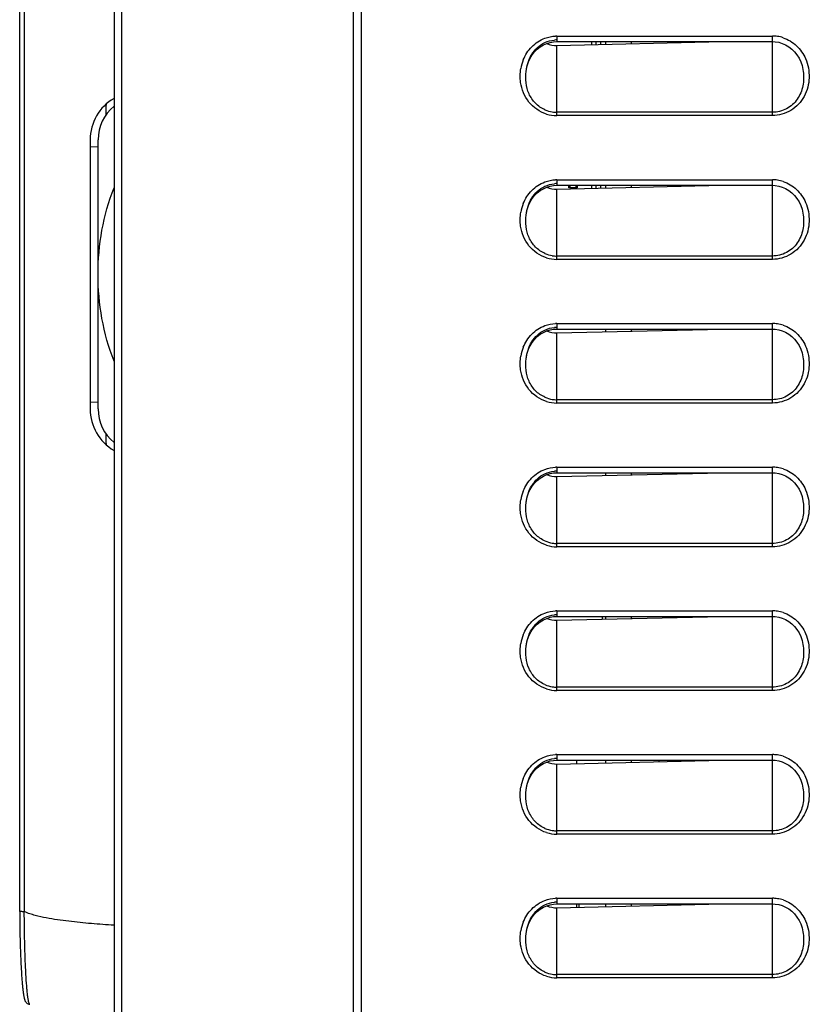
# Model space of a CAD drawing. Header units: millimetres. Extents: x 0 to 1000, y 0 to 850.
# Tile 70 of 80: x 506 to 555, y 461 to 522. Entities that reach past the tile are written whole.
import ezdxf

# ---------------------------------------------------------------- set-up
doc = ezdxf.new("R2010")
doc.units = ezdxf.units.MM
doc.header["$LTSCALE"] = 55.407407
for name, color, linetype in [('00_COMPONENTS', 7, 'CONTINUOUS'), ('CONGES', 7, 'CONTINUOUS'), ('DEPOUILLE', 7, 'CONTINUOUS')]:
    doc.layers.add(name, color=color, linetype=linetype)

msp = doc.modelspace()

# ---------------------------------------------------------------- linework, layer by layer
at = {"layer": '00_COMPONENTS', "color": 7, "linetype": 'CONTINUOUS'}
for p, q in [((505.891, 466.514), (505.891, 561.451)), ((511.804, 561.451), (511.804, 442.101)), ((526.804, 441.748), (526.804, 561.451)), ((541.714, 520.996), (541.714, 520.803)), ((542.014, 520.81), (542.014, 520.996)), ((542.304, 520.817), (542.304, 520.996)), ((542.604, 520.996), (542.604, 520.824)), ((544.204, 520.996), (544.204, 520.861)), ((511.304, 516.414), (511.304, 517.021)), ((510.304, 514.846), (510.304, 497.995)), ((510.304, 514.412), (510.804, 514.421)), ((510.804, 497.99), (510.804, 514.851)), ((540.299, 511.848), (540.447, 511.996)), ((540.299, 511.843), (540.299, 511.996)), ((540.814, 511.848), (540.299, 511.848)), ((540.809, 511.843), (540.299, 511.843)), ((540.667, 511.996), (540.814, 511.848)), ((540.809, 511.848), (540.809, 511.843)), ((540.814, 511.996), (540.814, 511.848)), ((541.714, 511.996), (541.714, 511.803)), ((542.014, 511.81), (542.014, 511.996)), ((542.304, 511.817), (542.304, 511.996)), ((542.604, 511.996), (542.604, 511.824)), ((544.204, 511.996), (544.204, 511.861)), ((542.604, 502.996), (542.604, 502.824)), ((544.204, 502.996), (544.204, 502.861)), ((510.304, 498.429), (510.804, 498.421)), ((511.304, 495.821), (511.304, 496.428)), ((542.604, 493.996), (542.604, 493.824)), ((544.204, 493.996), (544.204, 493.861)), ((542.404, 484.819), (542.404, 484.996)), ((542.604, 484.996), (542.604, 484.824)), ((544.204, 484.996), (544.204, 484.861)), ((540.804, 475.782), (540.804, 475.996)), ((542.604, 475.996), (542.604, 475.824)), ((544.204, 475.996), (544.204, 475.861)), ((545.954, 475.902), (545.954, 475.996)), ((540.804, 466.782), (540.804, 466.996)), ((540.942, 466.785), (540.942, 466.996)), ((542.604, 466.996), (542.604, 466.824)), ((544.204, 466.996), (544.204, 466.861)), ((505.891, 466.515), (505.892, 466.399)), ((505.892, 466.399), (505.893, 466.231)), ((505.893, 466.231), (505.894, 466.065)), ((505.894, 466.065), (505.896, 465.9)), ((505.896, 465.9), (505.897, 465.737)), ((505.897, 465.737), (505.9, 465.576)), ((505.9, 465.576), (505.902, 465.416)), ((505.902, 465.416), (505.905, 465.259)), ((505.905, 465.259), (505.908, 465.104)), ((505.908, 465.104), (505.911, 464.952)), ((505.911, 464.952), (505.914, 464.801)), ((505.914, 464.801), (505.918, 464.654)), ((505.918, 464.654), (505.922, 464.508)), ((505.922, 464.508), (505.926, 464.365)), ((505.926, 464.365), (505.93, 464.225)), ((505.93, 464.225), (505.935, 464.088)), ((505.935, 464.088), (505.939, 463.954)), ((505.939, 463.954), (505.944, 463.822)), ((505.944, 463.822), (505.949, 463.693)), ((505.949, 463.693), (505.954, 463.567)), ((505.954, 463.567), (505.96, 463.444)), ((505.96, 463.444), (505.965, 463.325)), ((505.965, 463.325), (505.971, 463.208)), ((505.971, 463.208), (505.977, 463.094)), ((505.977, 463.094), (505.983, 462.984)), ((505.983, 462.984), (505.989, 462.876)), ((505.989, 462.876), (505.995, 462.772)), ((505.995, 462.772), (506.001, 462.671)), ((506.001, 462.671), (506.007, 462.573)), ((506.007, 462.573), (506.014, 462.478)), ((506.014, 462.478), (506.02, 462.386)), ((506.02, 462.386), (506.027, 462.297)), ((506.027, 462.297), (506.033, 462.212)), ((506.033, 462.212), (506.04, 462.129)), ((506.04, 462.129), (506.047, 462.05)), ((506.047, 462.05), (506.053, 461.973)), ((506.053, 461.973), (506.06, 461.9)), ((506.06, 461.9), (506.067, 461.83)), ((506.067, 461.83), (506.074, 461.762)), ((506.074, 461.762), (506.081, 461.698)), ((506.081, 461.698), (506.087, 461.636)), ((506.087, 461.636), (506.094, 461.578)), ((506.094, 461.578), (506.101, 461.522)), ((506.101, 461.522), (506.108, 461.469)), ((506.108, 461.469), (506.115, 461.418)), ((506.115, 461.418), (506.122, 461.37)), ((506.122, 461.37), (506.129, 461.325)), ((506.129, 461.325), (506.136, 461.282)), ((506.136, 461.282), (506.143, 461.241)), ((506.143, 461.241), (506.15, 461.203)), ((506.15, 461.203), (506.157, 461.167)), ((506.157, 461.167), (506.164, 461.133)), ((506.164, 461.133), (506.172, 461.1)), ((506.172, 461.1), (506.179, 461.069)), ((506.179, 461.069), (506.187, 461.04)), ((506.187, 461.04), (506.195, 461.012)), ((506.195, 461.012), (506.204, 460.985)), ((506.204, 460.985), (506.214, 460.96)), ((506.214, 460.96), (506.224, 460.933)), ((506.224, 460.933), (506.237, 460.907)), ((506.237, 460.907), (506.251, 460.88)), ((506.251, 460.88), (506.27, 460.851)), ((506.27, 460.852), (506.295, 460.82)), ((506.294, 460.82), (506.327, 460.788)), ((506.326, 460.788), (506.366, 460.758)), ((506.366, 460.758), (506.415, 460.732)), ((506.414, 460.732), (506.472, 460.713)), ((506.472, 460.713), (506.53, 460.706))]:
    msp.add_line(p, q, dxfattribs=at)
at = {"layer": '00_COMPONENTS', "color": 9, "linetype": 'CONTINUOUS'}
for p, q in [((506.188, 466.505), (506.188, 561.451)), ((512.278, 561.451), (512.278, 442.509))]:
    msp.add_line(p, q, dxfattribs=at)
at = {"layer": '00_COMPONENTS', "color": 7, "linetype": 'CONTINUOUS'}
for centre, radius, start, end in [((513.304, 514.846), 3, 120.00984, 180), ((513.504, 514.851), 2.7, 129.02765, 180), ((513.304, 517.021), 2, 178.18157, 180), ((513.304, 497.995), 3, 180, 239.99018), ((513.504, 497.99), 2.7, 180, 230.97237), ((513.304, 495.821), 2, 180, 181.81859)]:
    msp.add_arc(centre, radius, start, end, dxfattribs=at)
for points, knots in [([(510.804, 506.421), (510.804, 507.344), (510.965, 509.195), (511.461, 510.989), (511.802, 511.847)], [0, 0, 0, 0, 0.500086, 1, 1, 1, 1]), ([(511.803, 500.993), (511.462, 501.852), (510.965, 503.646), (510.804, 505.497), (510.804, 506.421)], [0, 0, 0, 0, 0.49992, 1, 1, 1, 1]), ([(506.188, 466.505), (506.151, 466.505), (506.081, 466.507), (505.998, 466.509), (505.945, 466.511), (505.916, 466.511), (505.903, 466.514), (505.892, 466.512), (505.891, 466.514)], [0, 0, 0, 0, 0.382406, 0.707275, 0.831232, 0.923205, 0.979928, 1, 1, 1, 1]), ([(511.804, 465.659), (511.33, 465.687), (510.382, 465.752), (509.2, 465.87), (508.258, 465.996), (507.555, 466.112), (506.974, 466.236), (506.518, 466.369), (506.295, 466.453), (506.188, 466.505)], [0, 0, 0, 0, 0.249991, 0.499996, 0.625008, 0.75002, 0.87502, 0.937525, 1, 1, 1, 1])]:
    msp.add_open_spline(points, degree=3, knots=knots, dxfattribs=at)
at = {"layer": '00_COMPONENTS', "color": 9, "linetype": 'CONTINUOUS'}
msp.add_open_spline([(506.53, 460.706), (506.516, 460.706), (506.487, 460.751), (506.463, 460.832), (506.432, 460.972), (506.404, 461.161), (506.374, 461.401), (506.334, 461.816), (506.289, 462.443), (506.246, 463.307), (506.211, 464.298), (506.189, 465.379), (506.182, 466.126), (506.181, 466.509)], degree=3, knots=[0, 0, 0, 0, 0.007191, 0.022402, 0.046497, 0.07945, 0.121042, 0.170943, 0.293864, 0.443936, 0.615817, 0.80344, 1, 1, 1, 1], dxfattribs=at)
at = {"layer": 'CONGES', "color": 7, "linetype": 'CONTINUOUS'}
for p, q in [((527.304, 379.184), (527.304, 561.451)), ((538.156, 520.35), (538.324, 520.519)), ((538.324, 520.519), (538.508, 520.664)), ((538.508, 520.664), (538.705, 520.784)), ((538.705, 520.784), (538.912, 520.878)), ((538.912, 520.878), (539.127, 520.944)), ((539.127, 520.944), (539.344, 520.983)), ((539.344, 520.983), (539.554, 520.996)), ((539.554, 520.996), (553.054, 520.996)), ((553.054, 520.996), (553.232, 520.987)), ((553.232, 520.987), (553.452, 520.951)), ((553.452, 520.951), (553.67, 520.887)), ((553.67, 520.887), (553.881, 520.796)), ((553.881, 520.796), (554.082, 520.677)), ((554.082, 520.677), (554.27, 520.532)), ((554.27, 520.532), (554.44, 520.364)), ((537.776, 519.729), (537.881, 519.953)), ((537.881, 519.953), (538.008, 520.161)), ((538.008, 520.161), (538.156, 520.35)), ((554.44, 520.364), (554.592, 520.173)), ((554.592, 520.173), (554.722, 519.964)), ((554.722, 519.964), (554.83, 519.738)), ((537.621, 519.131), (537.638, 519.244)), ((537.638, 519.244), (537.694, 519.492)), ((537.694, 519.492), (537.776, 519.729)), ((554.83, 519.738), (554.913, 519.498)), ((554.913, 519.498), (554.97, 519.247)), ((554.97, 519.247), (554.987, 519.13)), ((537.621, 519.131), (537.622, 519.138)), ((538.705, 511.784), (538.912, 511.878)), ((538.912, 511.878), (539.127, 511.944)), ((539.127, 511.944), (539.344, 511.983)), ((539.344, 511.983), (539.554, 511.996)), ((539.554, 511.996), (553.054, 511.996)), ((553.054, 511.996), (553.232, 511.987)), ((553.232, 511.987), (553.452, 511.951)), ((553.452, 511.951), (553.67, 511.887)), ((553.67, 511.887), (553.881, 511.796)), ((538.008, 511.161), (538.156, 511.35)), ((538.156, 511.35), (538.324, 511.519)), ((538.324, 511.519), (538.508, 511.664)), ((538.508, 511.664), (538.705, 511.784)), ((553.881, 511.796), (554.082, 511.677)), ((554.082, 511.677), (554.27, 511.532)), ((554.27, 511.532), (554.44, 511.364)), ((554.44, 511.364), (554.592, 511.173)), ((537.694, 510.492), (537.776, 510.729)), ((537.776, 510.729), (537.881, 510.953)), ((537.881, 510.953), (538.008, 511.161)), ((554.592, 511.173), (554.722, 510.964)), ((554.722, 510.964), (554.83, 510.738)), ((554.83, 510.738), (554.913, 510.498)), ((537.621, 510.131), (537.638, 510.244)), ((537.621, 510.131), (537.622, 510.138)), ((537.638, 510.244), (537.694, 510.492)), ((554.913, 510.498), (554.97, 510.247)), ((554.97, 510.247), (554.987, 510.13)), ((538.324, 502.519), (538.508, 502.664)), ((538.508, 502.664), (538.705, 502.784)), ((538.705, 502.784), (538.912, 502.878)), ((538.912, 502.878), (539.127, 502.944)), ((539.127, 502.944), (539.344, 502.983)), ((539.344, 502.983), (539.554, 502.996)), ((539.554, 502.996), (553.054, 502.996)), ((553.054, 502.996), (553.232, 502.987)), ((553.232, 502.987), (553.452, 502.951)), ((553.452, 502.951), (553.67, 502.887)), ((553.67, 502.887), (553.881, 502.796)), ((553.881, 502.796), (554.082, 502.677)), ((554.082, 502.677), (554.27, 502.532)), ((537.776, 501.729), (537.881, 501.953)), ((537.881, 501.953), (538.008, 502.161)), ((538.008, 502.161), (538.156, 502.35)), ((538.156, 502.35), (538.324, 502.519)), ((554.27, 502.532), (554.44, 502.364)), ((554.44, 502.364), (554.592, 502.173)), ((554.592, 502.173), (554.722, 501.964)), ((554.722, 501.964), (554.83, 501.738)), ((537.638, 501.244), (537.694, 501.492)), ((537.694, 501.492), (537.776, 501.729)), ((554.83, 501.738), (554.913, 501.498)), ((554.913, 501.498), (554.97, 501.247)), ((537.621, 501.131), (537.638, 501.244)), ((537.621, 501.131), (537.622, 501.138)), ((554.97, 501.247), (554.987, 501.13)), ((538.912, 493.878), (539.127, 493.944)), ((539.127, 493.944), (539.344, 493.983)), ((539.344, 493.983), (539.554, 493.996)), ((539.554, 493.996), (553.054, 493.996)), ((553.054, 493.996), (553.232, 493.987)), ((553.232, 493.987), (553.452, 493.951)), ((553.452, 493.951), (553.67, 493.887)), ((538.008, 493.161), (538.156, 493.35)), ((538.156, 493.35), (538.324, 493.519)), ((538.324, 493.519), (538.508, 493.664)), ((538.508, 493.664), (538.705, 493.784)), ((538.705, 493.784), (538.912, 493.878)), ((553.67, 493.887), (553.881, 493.796)), ((553.881, 493.796), (554.082, 493.677)), ((554.082, 493.677), (554.27, 493.532)), ((554.27, 493.532), (554.44, 493.364)), ((554.44, 493.364), (554.592, 493.173)), ((537.694, 492.492), (537.776, 492.729)), ((537.776, 492.729), (537.881, 492.953)), ((537.881, 492.953), (538.008, 493.161)), ((554.592, 493.173), (554.722, 492.964)), ((554.722, 492.964), (554.83, 492.738)), ((554.83, 492.738), (554.913, 492.498)), ((537.621, 492.131), (537.638, 492.244)), ((537.621, 492.131), (537.622, 492.138)), ((537.638, 492.244), (537.694, 492.492)), ((554.913, 492.498), (554.97, 492.247)), ((554.97, 492.247), (554.987, 492.13)), ((538.508, 484.664), (538.705, 484.784)), ((538.705, 484.784), (538.912, 484.878)), ((538.912, 484.878), (539.127, 484.944)), ((539.127, 484.944), (539.344, 484.983)), ((539.344, 484.983), (539.554, 484.996)), ((539.554, 484.996), (553.054, 484.996)), ((553.054, 484.996), (553.232, 484.987)), ((553.232, 484.987), (553.452, 484.951)), ((553.452, 484.951), (553.67, 484.887)), ((553.67, 484.887), (553.881, 484.796)), ((553.881, 484.796), (554.082, 484.677)), ((554.082, 484.677), (554.27, 484.532)), ((537.881, 483.953), (538.008, 484.161)), ((538.008, 484.161), (538.156, 484.35)), ((538.156, 484.35), (538.324, 484.519)), ((538.324, 484.519), (538.508, 484.664)), ((554.27, 484.532), (554.44, 484.364)), ((554.44, 484.364), (554.592, 484.173)), ((554.592, 484.173), (554.722, 483.964)), ((537.638, 483.244), (537.694, 483.492)), ((537.694, 483.492), (537.776, 483.729)), ((537.776, 483.729), (537.881, 483.953)), ((554.722, 483.964), (554.83, 483.738)), ((554.83, 483.738), (554.913, 483.498)), ((554.913, 483.498), (554.97, 483.247)), ((537.621, 483.131), (537.638, 483.244)), ((537.621, 483.131), (537.622, 483.138)), ((554.97, 483.247), (554.987, 483.13)), ((538.156, 475.35), (538.324, 475.519)), ((538.324, 475.519), (538.508, 475.664)), ((538.508, 475.664), (538.705, 475.784)), ((538.705, 475.784), (538.912, 475.878)), ((538.912, 475.878), (539.127, 475.944)), ((539.127, 475.944), (539.344, 475.983)), ((539.344, 475.983), (539.554, 475.996)), ((539.554, 475.996), (553.054, 475.996)), ((553.054, 475.996), (553.232, 475.987)), ((553.232, 475.987), (553.452, 475.951)), ((553.452, 475.951), (553.67, 475.887)), ((553.67, 475.887), (553.881, 475.796)), ((553.881, 475.796), (554.082, 475.677)), ((554.082, 475.677), (554.27, 475.532)), ((554.27, 475.532), (554.44, 475.364)), ((537.776, 474.729), (537.881, 474.953)), ((537.881, 474.953), (538.008, 475.161)), ((538.008, 475.161), (538.156, 475.35)), ((554.44, 475.364), (554.592, 475.173)), ((554.592, 475.173), (554.722, 474.964)), ((554.722, 474.964), (554.83, 474.738)), ((537.621, 474.131), (537.638, 474.244)), ((537.638, 474.244), (537.694, 474.492)), ((537.694, 474.492), (537.776, 474.729)), ((554.83, 474.738), (554.913, 474.498)), ((554.913, 474.498), (554.97, 474.247)), ((554.97, 474.247), (554.987, 474.13)), ((537.621, 474.131), (537.622, 474.138)), ((538.705, 466.784), (538.912, 466.878)), ((538.912, 466.878), (539.127, 466.944)), ((539.127, 466.944), (539.344, 466.983)), ((539.344, 466.983), (539.554, 466.996)), ((539.554, 466.996), (553.054, 466.996)), ((553.054, 466.996), (553.232, 466.987)), ((553.232, 466.987), (553.452, 466.951)), ((553.452, 466.951), (553.67, 466.887)), ((553.67, 466.887), (553.881, 466.796)), ((553.881, 466.796), (554.082, 466.677)), ((538.008, 466.161), (538.156, 466.35)), ((538.156, 466.35), (538.324, 466.519)), ((538.324, 466.519), (538.508, 466.664)), ((538.508, 466.664), (538.705, 466.784)), ((554.082, 466.677), (554.27, 466.532)), ((554.27, 466.532), (554.44, 466.364)), ((554.44, 466.364), (554.592, 466.173)), ((554.592, 466.173), (554.722, 465.964)), ((537.694, 465.492), (537.776, 465.729)), ((537.776, 465.729), (537.881, 465.953)), ((537.881, 465.953), (538.008, 466.161)), ((554.722, 465.964), (554.83, 465.738)), ((554.83, 465.738), (554.913, 465.498)), ((537.621, 465.131), (537.638, 465.244)), ((537.621, 465.131), (537.622, 465.138)), ((537.638, 465.244), (537.694, 465.492)), ((554.913, 465.498), (554.97, 465.247)), ((554.97, 465.247), (554.987, 465.13))]:
    msp.add_line(p, q, dxfattribs=at)
at = {"layer": 'CONGES', "color": 9, "linetype": 'CONTINUOUS'}
for p, q in [((539.554, 521.346), (539.554, 520.996)), ((539.554, 521.346), (553.054, 521.346)), ((553.054, 516.359), (553.054, 521.346)), ((539.554, 516.359), (539.554, 520.753)), ((554.986, 519.138), (554.987, 519.13)), ((553.054, 516.569), (539.554, 516.569)), ((553.054, 516.359), (539.554, 516.359)), ((539.554, 512.346), (539.554, 511.996)), ((539.554, 512.346), (553.054, 512.346)), ((553.054, 507.359), (553.054, 512.346)), ((539.554, 507.359), (539.554, 511.753)), ((554.986, 510.138), (554.987, 510.13)), ((553.054, 507.569), (539.554, 507.569)), ((553.054, 507.359), (539.554, 507.359)), ((539.554, 503.346), (539.554, 502.996)), ((539.554, 503.346), (553.054, 503.346)), ((553.054, 498.359), (553.054, 503.346)), ((539.554, 498.359), (539.554, 502.753)), ((554.986, 501.138), (554.987, 501.13)), ((553.054, 498.569), (539.554, 498.569)), ((553.054, 498.359), (539.554, 498.359)), ((539.554, 494.346), (539.554, 493.996)), ((539.554, 494.346), (553.054, 494.346)), ((553.054, 489.359), (553.054, 494.346)), ((539.554, 489.359), (539.554, 493.753)), ((554.986, 492.138), (554.987, 492.13)), ((553.054, 489.569), (539.554, 489.569)), ((553.054, 489.359), (539.554, 489.359)), ((539.554, 485.346), (539.554, 484.996)), ((539.554, 485.346), (553.054, 485.346)), ((553.054, 480.359), (553.054, 485.346)), ((539.554, 480.359), (539.554, 484.753)), ((554.986, 483.138), (554.987, 483.13)), ((553.054, 480.569), (539.554, 480.569)), ((553.054, 480.359), (539.554, 480.359)), ((539.554, 476.346), (539.554, 475.996)), ((539.554, 476.346), (553.054, 476.346)), ((553.054, 471.359), (553.054, 476.346)), ((539.554, 471.359), (539.554, 475.753)), ((554.986, 474.138), (554.987, 474.13)), ((553.054, 471.569), (539.554, 471.569)), ((553.054, 471.359), (539.554, 471.359)), ((539.554, 467.346), (539.554, 466.996)), ((539.554, 467.346), (553.054, 467.346)), ((553.054, 462.359), (553.054, 467.346)), ((539.554, 462.359), (539.554, 466.753)), ((554.986, 465.138), (554.987, 465.13)), ((553.054, 462.569), (539.554, 462.569)), ((553.054, 462.359), (539.554, 462.359))]:
    msp.add_line(p, q, dxfattribs=at)
at = {"layer": 'CONGES', "color": 7, "linetype": 'CONTINUOUS'}
for centre, radius, start, end in [((539.554, 519.326), 1.777, 90.00265, 95.00932), ((539.557, 518.456), 1.887, 246.5101, 261.0939), ((539.555, 518.451), 1.883, 261.12908, 269.97907), ((539.554, 510.326), 1.777, 90.00265, 95.00932), ((539.557, 509.456), 1.887, 246.5101, 261.0939), ((539.555, 509.451), 1.883, 261.12908, 269.97907), ((539.554, 501.326), 1.777, 90.00265, 95.00932), ((539.557, 500.456), 1.887, 246.5101, 261.0939), ((539.555, 500.451), 1.883, 261.12908, 269.97907), ((539.554, 492.326), 1.777, 90.00265, 95.00932), ((539.557, 491.456), 1.887, 246.5101, 261.0939), ((539.555, 491.451), 1.883, 261.12908, 269.97907), ((539.554, 483.326), 1.777, 90.00265, 95.00932), ((539.557, 482.456), 1.887, 246.5101, 261.0939), ((539.555, 482.451), 1.883, 261.12908, 269.97907), ((539.554, 474.326), 1.777, 90.00265, 95.00932), ((539.557, 473.456), 1.887, 246.5101, 261.0939), ((539.555, 473.451), 1.883, 261.12908, 269.97907), ((539.554, 465.326), 1.777, 90.00265, 95.00932), ((539.557, 464.456), 1.887, 246.5101, 261.0939), ((539.555, 464.451), 1.883, 261.12908, 269.97907)]:
    msp.add_arc(centre, radius, start, end, dxfattribs=at)
at = {"layer": 'CONGES', "color": 9, "linetype": 'CONTINUOUS'}
for centre, radius, start, end in [((539.554, 519.195), 2.15, 90.00032, 92.29846), ((553.053, 519.185), 2.16, 81.29799, 89.9774), ((553.052, 519.179), 2.167, 71.99803, 81.29035), ((539.981, 518.842), 2.727, 158.31581, 170.18404), ((539.557, 518.576), 2.217, 252.64429, 269.93725), ((539.554, 510.195), 2.15, 90.00032, 92.29846), ((553.053, 510.185), 2.16, 81.29799, 89.9774), ((553.052, 510.179), 2.167, 71.99803, 81.29035), ((539.981, 509.842), 2.727, 158.31581, 170.18404), ((539.557, 509.576), 2.217, 252.64429, 269.93725), ((539.554, 501.195), 2.15, 90.00032, 92.29846), ((553.053, 501.185), 2.16, 81.29799, 89.9774), ((553.052, 501.179), 2.167, 71.99803, 81.29035), ((539.981, 500.842), 2.727, 158.31581, 170.18404), ((539.557, 500.576), 2.217, 252.64429, 269.93725), ((539.554, 492.195), 2.15, 90.00032, 92.29846), ((553.053, 492.185), 2.16, 81.29799, 89.9774), ((553.052, 492.179), 2.167, 71.99803, 81.29035), ((539.981, 491.842), 2.727, 158.31581, 170.18404), ((539.557, 491.576), 2.217, 252.64429, 269.93725), ((539.554, 483.195), 2.15, 90.00032, 92.29846), ((553.053, 483.185), 2.16, 81.29799, 89.9774), ((553.052, 483.179), 2.167, 71.99803, 81.29035), ((539.981, 482.842), 2.727, 158.31581, 170.18404), ((539.557, 482.576), 2.217, 252.64429, 269.93725), ((539.554, 474.195), 2.15, 90.00032, 92.29846), ((553.053, 474.185), 2.16, 81.29799, 89.9774), ((553.052, 474.179), 2.167, 71.99803, 81.29035), ((539.981, 473.842), 2.727, 158.31581, 170.18404), ((539.557, 473.576), 2.217, 252.64429, 269.93725), ((539.554, 465.195), 2.15, 90.00032, 92.29846), ((553.053, 465.185), 2.16, 81.29799, 89.9774), ((553.052, 465.179), 2.167, 71.99803, 81.29035), ((539.981, 464.842), 2.727, 158.31581, 170.18404), ((539.557, 464.576), 2.217, 252.64429, 269.93725)]:
    msp.add_arc(centre, radius, start, end, dxfattribs=at)
for points, knots in [([(537.447, 519.85), (537.568, 520.153), (537.926, 520.721), (538.491, 521.094), (538.796, 521.208)], [0, 0, 0, 0, 0.50046, 1, 1, 1, 1]), ([(553.722, 521.24), (554.033, 521.138), (554.617, 520.788), (554.997, 520.23), (555.129, 519.929)], [0, 0, 0, 0, 0.49951, 1, 1, 1, 1]), ([(555.129, 519.929), (555.291, 519.558), (555.445, 518.734), (555.133, 517.522), (554.277, 516.592), (553.456, 516.359), (553.054, 516.359)], [0, 0, 0, 0, 0.250797, 0.501173, 0.750824, 1, 1, 1, 1]), ([(554.987, 519.13), (555.025, 518.832), (555.015, 518.218), (554.672, 517.351), (553.972, 516.721), (553.357, 516.569), (553.054, 516.569)], [0, 0, 0, 0, 0.24899, 0.499111, 0.74958, 1, 1, 1, 1]), ([(538.896, 516.46), (538.473, 516.593), (537.694, 517.134), (537.344, 518), (537.281, 518.44)], [0, 0, 0, 0, 0.499158, 1, 1, 1, 1]), ([(537.447, 510.85), (537.568, 511.153), (537.926, 511.721), (538.491, 512.094), (538.796, 512.208)], [0, 0, 0, 0, 0.50046, 1, 1, 1, 1]), ([(553.722, 512.24), (554.033, 512.138), (554.617, 511.788), (554.997, 511.23), (555.129, 510.929)], [0, 0, 0, 0, 0.49951, 1, 1, 1, 1]), ([(555.129, 510.929), (555.291, 510.558), (555.445, 509.734), (555.133, 508.522), (554.277, 507.592), (553.456, 507.359), (553.054, 507.359)], [0, 0, 0, 0, 0.250797, 0.501173, 0.750824, 1, 1, 1, 1]), ([(554.987, 510.13), (555.025, 509.832), (555.015, 509.218), (554.672, 508.351), (553.972, 507.721), (553.357, 507.569), (553.054, 507.569)], [0, 0, 0, 0, 0.24899, 0.499111, 0.74958, 1, 1, 1, 1]), ([(538.896, 507.46), (538.473, 507.593), (537.694, 508.134), (537.344, 509), (537.281, 509.44)], [0, 0, 0, 0, 0.499158, 1, 1, 1, 1]), ([(537.447, 501.85), (537.568, 502.153), (537.926, 502.721), (538.491, 503.094), (538.796, 503.208)], [0, 0, 0, 0, 0.50046, 1, 1, 1, 1]), ([(553.722, 503.24), (554.033, 503.138), (554.617, 502.788), (554.997, 502.23), (555.129, 501.929)], [0, 0, 0, 0, 0.49951, 1, 1, 1, 1]), ([(555.129, 501.929), (555.291, 501.558), (555.445, 500.734), (555.133, 499.522), (554.277, 498.592), (553.456, 498.359), (553.054, 498.359)], [0, 0, 0, 0, 0.250797, 0.501173, 0.750824, 1, 1, 1, 1]), ([(554.987, 501.13), (555.025, 500.832), (555.015, 500.218), (554.672, 499.351), (553.972, 498.721), (553.357, 498.569), (553.054, 498.569)], [0, 0, 0, 0, 0.24899, 0.499111, 0.74958, 1, 1, 1, 1]), ([(538.896, 498.46), (538.473, 498.593), (537.694, 499.134), (537.344, 500), (537.281, 500.44)], [0, 0, 0, 0, 0.499158, 1, 1, 1, 1]), ([(537.447, 492.85), (537.568, 493.153), (537.926, 493.721), (538.491, 494.094), (538.796, 494.208)], [0, 0, 0, 0, 0.50046, 1, 1, 1, 1]), ([(553.722, 494.24), (554.033, 494.138), (554.617, 493.788), (554.997, 493.23), (555.129, 492.929)], [0, 0, 0, 0, 0.49951, 1, 1, 1, 1]), ([(555.129, 492.929), (555.291, 492.558), (555.445, 491.734), (555.133, 490.522), (554.277, 489.592), (553.456, 489.359), (553.054, 489.359)], [0, 0, 0, 0, 0.250797, 0.501173, 0.750824, 1, 1, 1, 1]), ([(554.987, 492.13), (555.025, 491.832), (555.015, 491.218), (554.672, 490.351), (553.972, 489.721), (553.357, 489.569), (553.054, 489.569)], [0, 0, 0, 0, 0.24899, 0.499111, 0.74958, 1, 1, 1, 1]), ([(538.896, 489.46), (538.473, 489.593), (537.694, 490.134), (537.344, 491), (537.281, 491.44)], [0, 0, 0, 0, 0.499158, 1, 1, 1, 1]), ([(537.447, 483.85), (537.568, 484.153), (537.926, 484.721), (538.491, 485.094), (538.796, 485.208)], [0, 0, 0, 0, 0.50046, 1, 1, 1, 1]), ([(553.722, 485.24), (554.033, 485.138), (554.617, 484.788), (554.997, 484.23), (555.129, 483.929)], [0, 0, 0, 0, 0.49951, 1, 1, 1, 1]), ([(555.129, 483.929), (555.291, 483.558), (555.445, 482.734), (555.133, 481.522), (554.277, 480.592), (553.456, 480.359), (553.054, 480.359)], [0, 0, 0, 0, 0.250797, 0.501173, 0.750824, 1, 1, 1, 1]), ([(554.987, 483.13), (555.025, 482.832), (555.015, 482.218), (554.672, 481.351), (553.972, 480.721), (553.357, 480.569), (553.054, 480.569)], [0, 0, 0, 0, 0.24899, 0.499111, 0.74958, 1, 1, 1, 1]), ([(538.896, 480.46), (538.473, 480.593), (537.694, 481.134), (537.344, 482), (537.281, 482.44)], [0, 0, 0, 0, 0.499158, 1, 1, 1, 1]), ([(537.447, 474.85), (537.568, 475.153), (537.926, 475.721), (538.491, 476.094), (538.796, 476.208)], [0, 0, 0, 0, 0.50046, 1, 1, 1, 1]), ([(553.722, 476.24), (554.033, 476.138), (554.617, 475.788), (554.997, 475.23), (555.129, 474.929)], [0, 0, 0, 0, 0.49951, 1, 1, 1, 1]), ([(555.129, 474.929), (555.291, 474.558), (555.445, 473.734), (555.133, 472.522), (554.277, 471.592), (553.456, 471.359), (553.054, 471.359)], [0, 0, 0, 0, 0.250797, 0.501173, 0.750824, 1, 1, 1, 1]), ([(554.987, 474.13), (555.025, 473.832), (555.015, 473.218), (554.672, 472.351), (553.972, 471.721), (553.357, 471.569), (553.054, 471.569)], [0, 0, 0, 0, 0.24899, 0.499111, 0.74958, 1, 1, 1, 1]), ([(538.896, 471.46), (538.473, 471.593), (537.694, 472.134), (537.344, 473), (537.281, 473.44)], [0, 0, 0, 0, 0.499158, 1, 1, 1, 1]), ([(537.447, 465.85), (537.568, 466.153), (537.926, 466.721), (538.491, 467.094), (538.796, 467.208)], [0, 0, 0, 0, 0.50046, 1, 1, 1, 1]), ([(553.722, 467.24), (554.033, 467.138), (554.617, 466.788), (554.997, 466.23), (555.129, 465.929)], [0, 0, 0, 0, 0.49951, 1, 1, 1, 1]), ([(555.129, 465.929), (555.291, 465.558), (555.445, 464.734), (555.133, 463.522), (554.277, 462.592), (553.456, 462.359), (553.054, 462.359)], [0, 0, 0, 0, 0.250797, 0.501173, 0.750824, 1, 1, 1, 1]), ([(554.987, 465.13), (555.025, 464.832), (555.015, 464.218), (554.672, 463.351), (553.972, 462.721), (553.357, 462.569), (553.054, 462.569)], [0, 0, 0, 0, 0.24899, 0.499111, 0.74958, 1, 1, 1, 1]), ([(538.896, 462.46), (538.473, 462.593), (537.694, 463.134), (537.344, 464), (537.281, 464.44)], [0, 0, 0, 0, 0.499158, 1, 1, 1, 1])]:
    msp.add_open_spline(points, degree=3, knots=knots, dxfattribs=at)
at = {"layer": 'CONGES', "color": 7, "linetype": 'CONTINUOUS'}
for points in [[(538.794, 520.933), (538.983, 521.022), (539.191, 521.078), (539.399, 521.096)], [(538.794, 511.933), (538.983, 512.022), (539.191, 512.078), (539.399, 512.096)], [(538.794, 502.933), (538.983, 503.022), (539.191, 503.078), (539.399, 503.096)], [(538.794, 493.933), (538.983, 494.022), (539.191, 494.078), (539.399, 494.096)], [(538.794, 484.933), (538.983, 485.022), (539.191, 485.078), (539.399, 485.096)], [(538.794, 475.933), (538.983, 476.022), (539.191, 476.078), (539.399, 476.096)], [(538.794, 466.933), (538.983, 467.022), (539.191, 467.078), (539.399, 467.096)]]:
    msp.add_open_spline(points, degree=3, dxfattribs=at)
at = {"layer": 'CONGES', "color": 9, "linetype": 'CONTINUOUS'}
for points in [[(538.796, 521.208), (539.01, 521.288), (539.24, 521.335), (539.468, 521.344)], [(537.281, 518.44), (537.24, 518.726), (537.244, 519.022), (537.294, 519.307)], [(538.796, 512.208), (539.01, 512.288), (539.24, 512.335), (539.468, 512.344)], [(537.281, 509.44), (537.24, 509.726), (537.244, 510.022), (537.294, 510.307)], [(538.796, 503.208), (539.01, 503.288), (539.24, 503.335), (539.468, 503.344)], [(537.281, 500.44), (537.24, 500.726), (537.244, 501.022), (537.294, 501.307)], [(538.796, 494.208), (539.01, 494.288), (539.24, 494.335), (539.468, 494.344)], [(537.281, 491.44), (537.24, 491.726), (537.244, 492.022), (537.294, 492.307)], [(538.796, 485.208), (539.01, 485.288), (539.24, 485.335), (539.468, 485.344)], [(537.281, 482.44), (537.24, 482.726), (537.244, 483.022), (537.294, 483.307)], [(538.796, 476.208), (539.01, 476.288), (539.24, 476.335), (539.468, 476.344)], [(537.281, 473.44), (537.24, 473.726), (537.244, 474.022), (537.294, 474.307)], [(538.796, 467.208), (539.01, 467.288), (539.24, 467.335), (539.468, 467.344)], [(537.281, 464.44), (537.24, 464.726), (537.244, 465.022), (537.294, 465.307)]]:
    msp.add_open_spline(points, degree=3, dxfattribs=at)
at = {"layer": 'CONGES', "color": 7, "linetype": 'CONTINUOUS'}
for points, knots in [([(537.622, 519.138), (537.669, 519.504), (537.888, 520.234), (538.46, 520.775), (538.794, 520.933)], [0, 0, 0, 0, 0.499606, 1, 1, 1, 1]), ([(538.805, 516.725), (538.585, 516.82), (538.178, 517.101), (537.637, 517.906), (537.563, 518.662), (537.621, 519.131)], [0, 0, 0, 0, 0.252117, 0.504106, 1, 1, 1, 1]), ([(537.622, 510.138), (537.669, 510.504), (537.888, 511.234), (538.46, 511.775), (538.794, 511.933)], [0, 0, 0, 0, 0.499606, 1, 1, 1, 1]), ([(538.805, 507.725), (538.585, 507.82), (538.178, 508.101), (537.637, 508.906), (537.563, 509.662), (537.621, 510.131)], [0, 0, 0, 0, 0.252117, 0.504106, 1, 1, 1, 1]), ([(537.622, 501.138), (537.669, 501.504), (537.888, 502.234), (538.46, 502.775), (538.794, 502.933)], [0, 0, 0, 0, 0.499606, 1, 1, 1, 1]), ([(538.805, 498.725), (538.585, 498.82), (538.178, 499.101), (537.637, 499.906), (537.563, 500.662), (537.621, 501.131)], [0, 0, 0, 0, 0.252117, 0.504106, 1, 1, 1, 1]), ([(537.622, 492.138), (537.669, 492.504), (537.888, 493.234), (538.46, 493.775), (538.794, 493.933)], [0, 0, 0, 0, 0.499606, 1, 1, 1, 1]), ([(538.805, 489.725), (538.585, 489.82), (538.178, 490.101), (537.637, 490.906), (537.563, 491.662), (537.621, 492.131)], [0, 0, 0, 0, 0.252117, 0.504106, 1, 1, 1, 1]), ([(537.622, 483.138), (537.669, 483.504), (537.888, 484.234), (538.46, 484.775), (538.794, 484.933)], [0, 0, 0, 0, 0.499606, 1, 1, 1, 1]), ([(538.805, 480.725), (538.585, 480.82), (538.178, 481.101), (537.637, 481.906), (537.563, 482.662), (537.621, 483.131)], [0, 0, 0, 0, 0.252117, 0.504106, 1, 1, 1, 1]), ([(537.622, 474.138), (537.669, 474.504), (537.888, 475.234), (538.46, 475.775), (538.794, 475.933)], [0, 0, 0, 0, 0.499606, 1, 1, 1, 1]), ([(538.805, 471.725), (538.585, 471.82), (538.178, 472.101), (537.637, 472.906), (537.563, 473.662), (537.621, 474.131)], [0, 0, 0, 0, 0.252117, 0.504106, 1, 1, 1, 1]), ([(537.622, 465.138), (537.669, 465.504), (537.888, 466.234), (538.46, 466.775), (538.794, 466.933)], [0, 0, 0, 0, 0.499606, 1, 1, 1, 1]), ([(538.805, 462.725), (538.585, 462.82), (538.178, 463.101), (537.637, 463.906), (537.563, 464.662), (537.621, 465.131)], [0, 0, 0, 0, 0.252117, 0.504106, 1, 1, 1, 1])]:
    msp.add_open_spline(points, degree=3, knots=knots, dxfattribs=at)
at = {"layer": 'DEPOUILLE', "color": 7, "linetype": 'CONTINUOUS'}
for p, q in [((539.554, 520.753), (549.93, 520.996)), ((539.554, 511.753), (549.93, 511.996)), ((539.554, 502.753), (549.93, 502.996)), ((539.554, 493.753), (549.93, 493.996)), ((539.554, 484.753), (549.93, 484.996)), ((539.554, 475.753), (549.93, 475.996)), ((539.554, 466.753), (549.93, 466.996))]:
    msp.add_line(p, q, dxfattribs=at)
for points in [[(538.918, 520.877), (539.116, 520.791), (539.338, 520.747), (539.554, 520.753)], [(538.918, 511.877), (539.116, 511.791), (539.338, 511.747), (539.554, 511.753)], [(538.918, 502.877), (539.116, 502.791), (539.338, 502.747), (539.554, 502.753)], [(538.918, 493.877), (539.116, 493.791), (539.338, 493.747), (539.554, 493.753)], [(538.918, 484.877), (539.116, 484.791), (539.338, 484.747), (539.554, 484.753)], [(538.918, 475.877), (539.116, 475.791), (539.338, 475.747), (539.554, 475.753)], [(538.918, 466.877), (539.116, 466.791), (539.338, 466.747), (539.554, 466.753)]]:
    msp.add_open_spline(points, degree=3, dxfattribs=at)

doc.saveas('drawing.dxf')
